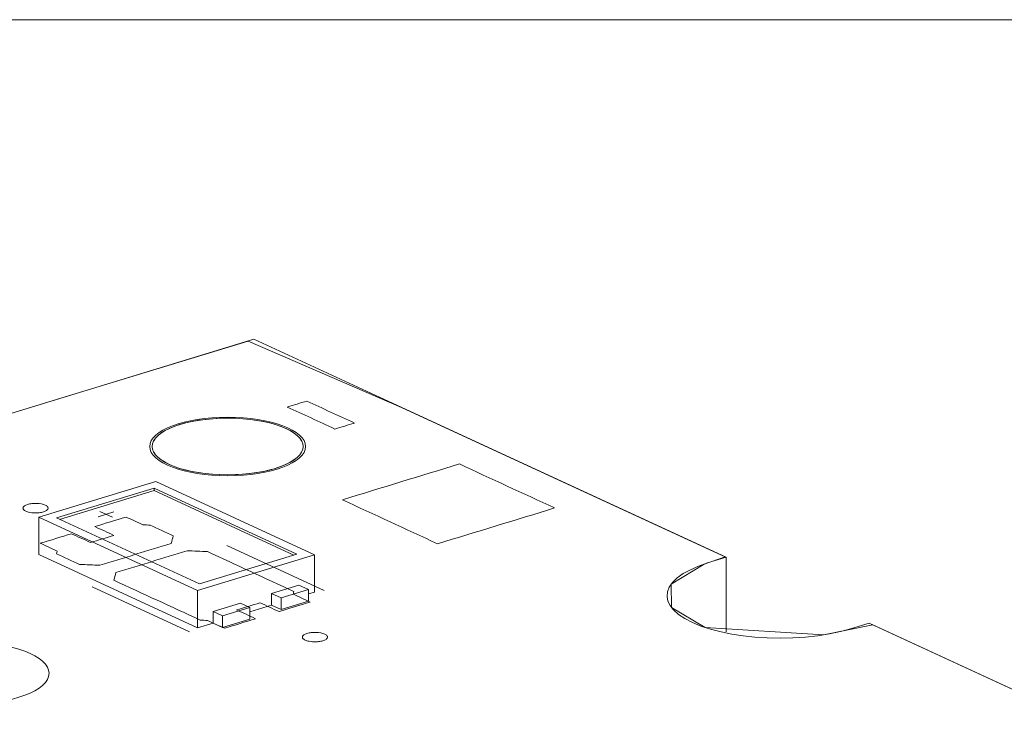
# Model space of a CAD drawing. Header units: inches. Extents: x 511 to 849, y 252 to 484.
# Tile 3 of 235: x 534 to 553, y 344 to 358. Entities that reach past the tile are written whole.
import ezdxf

# ---------------------------------------------------------------- set-up
doc = ezdxf.new("R2010")
doc.units = ezdxf.units.IN
doc.header["$MEASUREMENT"] = 0
doc.layers.add('1', color=7, linetype='Continuous')

# ---------------------------------------------------------------- blocks, each defined once
blk = doc.blocks.new('block 15')
at = {"layer": '1', "color": 8, "lineweight": 18, "true_color": 0x808080}
blk.add_lwpolyline([(718.114, 358.155), (517.869, 358.155)], dxfattribs=at)
blk = doc.blocks.new('block 2210')
at = {"layer": '1', "color": 155, "lineweight": 18, "true_color": 0x4c7299}
blk.add_lwpolyline([(537.557, 346.31), (537.368, 346.397)], dxfattribs=at)
blk = doc.blocks.new('block 2212')
at = {"layer": '1', "color": 155, "lineweight": 18, "true_color": 0x4c7299}
blk.add_lwpolyline([(537.094, 346.944), (534.253, 348.254)], dxfattribs=at)
blk = doc.blocks.new('block 2213')
at = {"layer": '1', "color": 155, "lineweight": 18, "true_color": 0x4c7299}
blk.add_lwpolyline([(534.253, 348.254), (536.192, 348.847)], dxfattribs=at)
blk = doc.blocks.new('block 2214')
at = {"layer": '1', "color": 155, "lineweight": 18, "true_color": 0x4c7299}
blk.add_lwpolyline([(536.192, 348.847), (539.033, 347.537)], dxfattribs=at)
blk = doc.blocks.new('block 2215')
at = {"layer": '1', "color": 155, "lineweight": 18, "true_color": 0x4c7299}
blk.add_lwpolyline([(539.033, 347.537), (537.094, 346.944)], dxfattribs=at)
blk = doc.blocks.new('block 2216')
at = {"layer": '1', "color": 155, "lineweight": 18, "true_color": 0x4c7299}
blk.add_lwpolyline([(537.057, 346.812), (539.384, 347.523)], dxfattribs=at)
blk = doc.blocks.new('block 2217')
at = {"layer": '1', "color": 155, "lineweight": 18, "true_color": 0x4c7299}
blk.add_lwpolyline([(533.901, 348.268), (537.057, 346.812)], dxfattribs=at)
blk = doc.blocks.new('block 2218')
at = {"layer": '1', "color": 155, "lineweight": 18, "true_color": 0x4c7299}
blk.add_lwpolyline([(536.228, 348.979), (533.901, 348.268)], dxfattribs=at)
blk = doc.blocks.new('block 2219')
at = {"layer": '1', "color": 155, "lineweight": 18, "true_color": 0x4c7299}
blk.add_lwpolyline([(539.263, 346.831), (539.074, 346.918)], dxfattribs=at)
blk = doc.blocks.new('block 2220')
at = {"layer": '1', "color": 155, "lineweight": 18, "true_color": 0x4c7299}
blk.add_lwpolyline([(538.72, 346.665), (539.263, 346.831)], dxfattribs=at)
blk = doc.blocks.new('block 2221')
at = {"layer": '1', "color": 155, "lineweight": 18, "true_color": 0x4c7299}
blk.add_lwpolyline([(539.384, 347.523), (536.228, 348.979)], dxfattribs=at)
blk = doc.blocks.new('block 2222')
at = {"layer": '1', "color": 155, "lineweight": 18, "true_color": 0x4c7299}
blk.add_lwpolyline([(538.531, 346.753), (538.72, 346.665)], dxfattribs=at)
blk = doc.blocks.new('block 2224')
at = {"layer": '1', "color": 155, "lineweight": 18, "true_color": 0x4c7299}
blk.add_lwpolyline([(538.1, 346.476), (537.557, 346.31)], dxfattribs=at)
blk = doc.blocks.new('block 2226')
at = {"layer": '1', "color": 155, "lineweight": 18, "true_color": 0x4c7299}
blk.add_lwpolyline([(537.911, 346.563), (538.1, 346.476)], dxfattribs=at)
blk = doc.blocks.new('block 2857')
at = {"layer": '1', "color": 155, "lineweight": 18, "true_color": 0x4c7299}
blk.add_lwpolyline([(538.531, 346.521), (538.72, 346.434)], dxfattribs=at)
blk = doc.blocks.new('block 2858')
at = {"layer": '1', "color": 155, "lineweight": 18, "true_color": 0x4c7299}
blk.add_lwpolyline([(537.557, 346.078), (537.368, 346.165)], dxfattribs=at)
blk = doc.blocks.new('block 2859')
at = {"layer": '1', "color": 155, "lineweight": 18, "true_color": 0x4c7299}
blk.add_lwpolyline([(537.057, 346.071), (537.368, 346.165)], dxfattribs=at)
blk = doc.blocks.new('block 2860')
at = {"layer": '1', "color": 155, "lineweight": 18, "true_color": 0x4c7299}
blk.add_lwpolyline([(539.263, 346.745), (539.384, 346.782)], dxfattribs=at)
blk = doc.blocks.new('block 2861')
at = {"layer": '1', "color": 155, "lineweight": 18, "true_color": 0x4c7299}
blk.add_lwpolyline([(538.1, 346.389), (538.531, 346.521)], dxfattribs=at)
blk = doc.blocks.new('block 2862')
at = {"layer": '1', "color": 155, "lineweight": 18, "true_color": 0x4c7299}
blk.add_lwpolyline([(533.901, 347.527), (537.057, 346.071)], dxfattribs=at)
blk = doc.blocks.new('block 2896')
at = {"layer": '1', "color": 155, "lineweight": 18, "true_color": 0x4c7299}
blk.add_lwpolyline([(538.531, 346.753), (538.531, 346.521)], dxfattribs=at)
blk = doc.blocks.new('block 2897')
at = {"layer": '1', "color": 155, "lineweight": 18, "true_color": 0x4c7299}
blk.add_lwpolyline([(537.368, 346.397), (537.911, 346.563)], dxfattribs=at)
blk = doc.blocks.new('block 2898')
at = {"layer": '1', "color": 155, "lineweight": 18, "true_color": 0x4c7299}
blk.add_lwpolyline([(538.1, 346.476), (538.1, 346.244)], dxfattribs=at)
blk = doc.blocks.new('block 2899')
at = {"layer": '1', "color": 155, "lineweight": 18, "true_color": 0x4c7299}
blk.add_lwpolyline([(537.557, 346.31), (537.557, 346.078)], dxfattribs=at)
blk = doc.blocks.new('block 2900')
at = {"layer": '1', "color": 155, "lineweight": 18, "true_color": 0x4c7299}
blk.add_lwpolyline([(539.074, 346.918), (538.531, 346.753)], dxfattribs=at)
blk = doc.blocks.new('block 2901')
at = {"layer": '1', "color": 155, "lineweight": 18, "true_color": 0x4c7299}
blk.add_lwpolyline([(538.72, 346.665), (538.72, 346.434)], dxfattribs=at)
blk = doc.blocks.new('block 2902')
at = {"layer": '1', "color": 155, "lineweight": 18, "true_color": 0x4c7299}
blk.add_lwpolyline([(539.263, 346.831), (539.263, 346.599)], dxfattribs=at)
blk = doc.blocks.new('block 2903')
at = {"layer": '1', "color": 155, "lineweight": 18, "true_color": 0x4c7299}
blk.add_lwpolyline([(538.1, 346.244), (537.557, 346.078)], dxfattribs=at)
blk = doc.blocks.new('block 2904')
at = {"layer": '1', "color": 155, "lineweight": 18, "true_color": 0x4c7299}
blk.add_lwpolyline([(538.72, 346.434), (539.263, 346.599)], dxfattribs=at)
blk = doc.blocks.new('block 2938')
at = {"layer": '1', "color": 155, "lineweight": 18, "true_color": 0x4c7299}
blk.add_lwpolyline([(537.057, 346.812), (537.057, 346.071)], dxfattribs=at)
blk = doc.blocks.new('block 2939')
at = {"layer": '1', "color": 155, "lineweight": 18, "true_color": 0x4c7299}
blk.add_lwpolyline([(539.384, 347.523), (539.384, 346.782)], dxfattribs=at)
blk = doc.blocks.new('block 2940')
at = {"layer": '1', "color": 155, "lineweight": 18, "true_color": 0x4c7299}
blk.add_lwpolyline([(533.901, 348.268), (533.901, 347.527)], dxfattribs=at)
blk = doc.blocks.new('block 2941')
at = {"layer": '1', "color": 155, "lineweight": 18, "true_color": 0x4c7299}
blk.add_lwpolyline([(536.192, 348.801), (536.192, 348.847)], dxfattribs=at)
blk = doc.blocks.new('block 2942')
at = {"layer": '1', "color": 155, "lineweight": 18, "true_color": 0x4c7299}
blk.add_lwpolyline([(536.192, 348.801), (538.972, 347.518)], dxfattribs=at)
blk = doc.blocks.new('block 2943')
at = {"layer": '1', "color": 155, "lineweight": 18, "true_color": 0x4c7299}
blk.add_lwpolyline([(534.314, 348.227), (536.192, 348.801)], dxfattribs=at)
blk = doc.blocks.new('block 2944')
at = {"layer": '1', "color": 155, "lineweight": 18, "true_color": 0x4c7299}
blk.add_lwpolyline([(537.368, 346.397), (537.368, 346.165)], dxfattribs=at)
blk = doc.blocks.new('block 3360')
at = {"layer": '1', "color": 155, "lineweight": 18, "true_color": 0x4c7299}
blk.add_lwpolyline([(547.57, 345.99), (547.57, 347.473)], dxfattribs=at)
blk = doc.blocks.new('block 3543')
at = {"layer": '1', "color": 18, "lineweight": 13, "true_color": 0x4c0000}
blk.add_lwpolyline([(524.219, 347.54), (538.179, 351.805)], dxfattribs=at)
blk = doc.blocks.new('block 3547')
at = {"layer": '1', "color": 18, "lineweight": 13, "true_color": 0x4c0000}
blk.add_lwpolyline([(524.219, 347.54), (538.179, 351.805)], dxfattribs=at)
blk = doc.blocks.new('block 3577')
at = {"layer": '1', "color": 18, "lineweight": 13, "true_color": 0x4c0000}
blk.add_lwpolyline([(533.61, 343.208), (524.219, 347.54)], dxfattribs=at)
blk = doc.blocks.new('block 3588')
at = {"layer": '1', "color": 18, "lineweight": 13, "true_color": 0x4c0000}
blk.add_lwpolyline([(536.896, 345.995), (534.964, 346.886)], dxfattribs=at)
blk = doc.blocks.new('block 3592')
at = {"layer": '1', "color": 18, "lineweight": 13, "true_color": 0x4c0000}
blk.add_lwpolyline([(533.61, 343.208), (524.219, 347.54)], dxfattribs=at)
blk = doc.blocks.new('block 3596')
at = {"layer": '1', "color": 18, "lineweight": 13, "true_color": 0x4c0000}
blk.add_lwpolyline([(536.896, 345.995), (534.964, 346.886)], dxfattribs=at)
blk = doc.blocks.new('block 3653')
at = {"layer": '1', "color": 18, "lineweight": 13, "true_color": 0x4c0000}
blk.add_lwpolyline([(538.179, 351.805), (547.57, 347.473)], dxfattribs=at)
blk = doc.blocks.new('block 3654')
at = {"layer": '1', "color": 18, "lineweight": 13, "true_color": 0x4c0000}
blk.add_lwpolyline([(550.41, 346.163), (621.815, 313.225)], dxfattribs=at)
blk = doc.blocks.new('block 3676')
at = {"layer": '1', "color": 18, "lineweight": 13, "true_color": 0x4c0000}
blk.add_lwpolyline([(539.574, 346.814), (537.643, 347.705)], dxfattribs=at)
blk = doc.blocks.new('block 3677')
at = {"layer": '1', "color": 18, "lineweight": 13, "true_color": 0x4c0000}
blk.add_lwpolyline([(535.114, 348.384), (535.367, 348.268)], dxfattribs=at)
blk = doc.blocks.new('block 3678')
at = {"layer": '1', "color": 18, "lineweight": 13, "true_color": 0x4c0000}
blk.add_lwpolyline([(535.085, 348.279), (535.396, 348.374)], dxfattribs=at)
blk = doc.blocks.new('block 3681')
at = {"layer": '1', "color": 18, "lineweight": 13, "true_color": 0x4c0000}
blk.add_lwpolyline([(538.179, 351.805), (547.57, 347.473)], dxfattribs=at)
blk = doc.blocks.new('block 3686')
at = {"layer": '1', "color": 18, "lineweight": 13, "true_color": 0x4c0000}
blk.add_lwpolyline([(535.114, 348.384), (535.367, 348.268)], dxfattribs=at)
blk = doc.blocks.new('block 3690')
at = {"layer": '1', "color": 18, "lineweight": 13, "true_color": 0x4c0000}
blk.add_lwpolyline([(535.085, 348.279), (535.396, 348.374)], dxfattribs=at)
blk = doc.blocks.new('block 3693')
at = {"layer": '1', "color": 18, "lineweight": 13, "true_color": 0x4c0000}
blk.add_lwpolyline([(539.574, 346.814), (537.643, 347.705)], dxfattribs=at)
blk = doc.blocks.new('block 3696')
at = {"layer": '1', "color": 18, "lineweight": 13, "true_color": 0x4c0000}
blk.add_lwpolyline([(550.41, 346.163), (621.815, 313.225)], dxfattribs=at)
blk = doc.blocks.new('block 4211')
at = {"layer": '1', "color": 18, "lineweight": 13, "true_color": 0x4c0000}
blk.add_open_spline([(530.806, 345.168), (530.806, 344.826), (531.544, 344.549), (532.456, 344.549), (533.367, 344.549), (534.106, 344.826), (534.106, 345.168), (534.106, 345.51), (533.367, 345.787), (532.456, 345.787), (531.544, 345.787), (530.806, 345.51), (530.806, 345.168), (530.806, 345.168), (530.806, 345.168), (530.806, 345.168)], degree=3, knots=[0, 0, 0, 0, 1, 1, 1, 2, 2, 2, 3, 3, 3, 4, 4, 4, 5, 5, 5, 5], dxfattribs=at)
blk = doc.blocks.new('block 4214')
at = {"layer": '1', "color": 18, "lineweight": 13, "true_color": 0x4c0000}
blk.add_open_spline([(530.806, 345.168), (530.806, 344.826), (531.544, 344.549), (532.456, 344.549), (533.367, 344.549), (534.106, 344.826), (534.106, 345.168), (534.106, 345.51), (533.367, 345.787), (532.456, 345.787), (531.544, 345.787), (530.806, 345.51), (530.806, 345.168), (530.806, 345.168), (530.806, 345.168), (530.806, 345.168)], degree=3, knots=[0, 0, 0, 0, 1, 1, 1, 2, 2, 2, 3, 3, 3, 4, 4, 4, 5, 5, 5, 5], dxfattribs=at)
blk = doc.blocks.new('block 4218')
at = {"layer": '1', "color": 18, "lineweight": 13, "true_color": 0x4c0000}
blk.add_open_spline([(536.156, 349.675), (536.156, 349.364), (536.828, 349.112), (537.656, 349.112), (538.485, 349.112), (539.156, 349.364), (539.156, 349.675), (539.156, 349.986), (538.485, 350.238), (537.656, 350.238), (536.828, 350.238), (536.156, 349.986), (536.156, 349.675), (536.156, 349.675), (536.156, 349.675), (536.156, 349.675)], degree=3, knots=[0, 0, 0, 0, 1, 1, 1, 2, 2, 2, 3, 3, 3, 4, 4, 4, 5, 5, 5, 5], dxfattribs=at)
blk = doc.blocks.new('block 4219')
at = {"layer": '1', "color": 18, "lineweight": 13, "true_color": 0x4c0000}
blk.add_open_spline([(536.106, 349.675), (536.106, 349.353), (536.8, 349.093), (537.656, 349.093), (538.512, 349.093), (539.206, 349.353), (539.206, 349.675), (539.206, 349.996), (538.512, 350.257), (537.656, 350.257), (536.8, 350.257), (536.106, 349.996), (536.106, 349.675), (536.106, 349.675), (536.106, 349.675), (536.106, 349.675)], degree=3, knots=[0, 0, 0, 0, 1, 1, 1, 2, 2, 2, 3, 3, 3, 4, 4, 4, 5, 5, 5, 5], dxfattribs=at)
blk = doc.blocks.new('block 4220')
at = {"layer": '1', "color": 18, "lineweight": 13, "true_color": 0x4c0000}
blk.add_open_spline([(536.106, 349.675), (536.106, 349.353), (536.8, 349.093), (537.656, 349.093), (538.512, 349.093), (539.206, 349.353), (539.206, 349.675), (539.206, 349.996), (538.512, 350.257), (537.656, 350.257), (536.8, 350.257), (536.106, 349.996), (536.106, 349.675), (536.106, 349.675), (536.106, 349.675), (536.106, 349.675)], degree=3, knots=[0, 0, 0, 0, 1, 1, 1, 2, 2, 2, 3, 3, 3, 4, 4, 4, 5, 5, 5, 5], dxfattribs=at)
blk = doc.blocks.new('block 4221')
at = {"layer": '1', "color": 18, "lineweight": 13, "true_color": 0x4c0000}
blk.add_open_spline([(536.156, 349.675), (536.156, 349.364), (536.828, 349.112), (537.656, 349.112), (538.485, 349.112), (539.156, 349.364), (539.156, 349.675), (539.156, 349.986), (538.485, 350.238), (537.656, 350.238), (536.828, 350.238), (536.156, 349.986), (536.156, 349.675), (536.156, 349.675), (536.156, 349.675), (536.156, 349.675)], degree=3, knots=[0, 0, 0, 0, 1, 1, 1, 2, 2, 2, 3, 3, 3, 4, 4, 4, 5, 5, 5, 5], dxfattribs=at)
blk = doc.blocks.new('block 5615')
at = {"layer": '1', "color": 155, "lineweight": 18, "true_color": 0x4c7299}
blk.add_lwpolyline([(533.61, 341.725), (524.219, 346.057)], dxfattribs=at)
blk = doc.blocks.new('block 5621')
at = {"layer": '1', "color": 155, "lineweight": 18, "true_color": 0x4c7299}
blk.add_lwpolyline([(533.61, 343.208), (524.219, 347.54)], dxfattribs=at)
blk = doc.blocks.new('block 5622')
at = {"layer": '1', "color": 155, "lineweight": 18, "true_color": 0x4c7299}
blk.add_lwpolyline([(524.219, 347.54), (538.179, 351.805)], dxfattribs=at)
blk = doc.blocks.new('block 5623')
at = {"layer": '1', "color": 155, "lineweight": 18, "true_color": 0x4c7299}
blk.add_lwpolyline([(538.179, 351.805), (547.57, 347.473)], dxfattribs=at)
blk = doc.blocks.new('block 5624')
at = {"layer": '1', "color": 155, "lineweight": 18, "true_color": 0x4c7299}
blk.add_lwpolyline([(547.57, 347.473), (547.199, 347.36), (547.021, 347.298), (546.859, 347.227), (546.716, 347.149), (546.597, 347.064), (546.503, 346.975), (546.438, 346.882), (546.4, 346.788), (546.392, 346.695), (546.41, 346.604), (546.453, 346.515), (546.523, 346.426), (546.621, 346.339), (546.746, 346.256), (546.896, 346.178), (547.068, 346.107), (547.26, 346.045), (547.466, 345.991), (547.683, 345.947), (547.906, 345.913), (548.141, 345.888), (548.386, 345.872), (548.639, 345.867), (548.894, 345.872), (549.146, 345.888), (549.391, 345.915), (549.624, 345.952), (549.841, 345.997), (550.039, 346.05), (550.41, 346.163)], dxfattribs=at)
blk = doc.blocks.new('block 5640')
at = {"layer": '1', "color": 155, "lineweight": 18, "true_color": 0x4c7299}
blk.add_lwpolyline([(550.41, 346.163), (556.037, 343.568)], dxfattribs=at)
blk = doc.blocks.new('block 5657')
at = {"layer": '1', "color": 18, "lineweight": 13, "true_color": 0x4c0000}
blk.add_open_spline([(536.574, 347.901), (536.56, 347.85), (536.547, 347.799), (536.533, 347.748), (536.062, 347.604), (535.59, 347.46), (535.118, 347.316), (534.983, 347.321), (534.848, 347.326), (534.712, 347.332), (534.56, 347.402), (534.408, 347.472), (534.256, 347.542), (534.259, 347.561), (534.262, 347.579), (534.266, 347.597), (534.154, 347.649), (534.043, 347.7), (533.931, 347.752), (534.138, 347.815), (534.345, 347.878), (534.552, 347.941), (534.678, 347.883), (534.804, 347.825), (534.93, 347.766), (535.085, 347.814), (535.241, 347.861), (535.396, 347.909), (535.269, 347.967), (535.143, 348.025), (535.017, 348.083), (535.224, 348.147), (535.431, 348.21), (535.637, 348.273), (535.749, 348.221), (535.861, 348.17), (535.972, 348.119), (536.021, 348.116), (536.069, 348.114), (536.117, 348.111), (536.269, 348.041), (536.422, 347.971), (536.574, 347.901)], degree=3, knots=[0, 0, 0, 0, 1, 1, 1, 2, 2, 2, 3, 3, 3, 4, 4, 4, 5, 5, 5, 6, 6, 6, 7, 7, 7, 8, 8, 8, 9, 9, 9, 10, 10, 10, 11, 11, 11, 12, 12, 12, 13, 13, 13, 14, 14, 14, 14], dxfattribs=at)
blk = doc.blocks.new('block 5659')
at = {"layer": '1', "color": 18, "lineweight": 13, "true_color": 0x4c0000}
blk.add_lwpolyline([(526.894, 348.358), (534.34, 350.632), (538.062, 351.77), (541.113, 350.452), (547.173, 347.657), (547.551, 347.482), (547.129, 347.337), (546.473, 346.938), (546.48, 346.477), (547.152, 346.078), (549.506, 345.932), (550.486, 346.128), (551.244, 345.779), (575.48, 334.598)], dxfattribs=at)
blk = doc.blocks.new('block 5750')
at = {"layer": '1', "color": 18, "lineweight": 13, "true_color": 0x4c0000}
blk.add_lwpolyline([(533.68, 348.522), (533.699, 348.527), (533.719, 348.532), (533.742, 348.536), (533.765, 348.539), (533.789, 348.541), (533.814, 348.543), (533.864, 348.542), (533.888, 348.541), (533.912, 348.539), (533.955, 348.532), (533.976, 348.527), (533.996, 348.522), (534.015, 348.515), (534.031, 348.508), (534.046, 348.501), (534.059, 348.493), (534.069, 348.484), (534.077, 348.476), (534.083, 348.467), (534.086, 348.458), (534.088, 348.449), (534.086, 348.44), (534.083, 348.431), (534.077, 348.422), (534.068, 348.413), (534.057, 348.404), (534.044, 348.396), (534.029, 348.389), (534.013, 348.382), (533.995, 348.376), (533.976, 348.371), (533.955, 348.366), (533.933, 348.362), (533.91, 348.359), (533.885, 348.357), (533.861, 348.356), (533.811, 348.356), (533.787, 348.357), (533.763, 348.359), (533.719, 348.366), (533.699, 348.371), (533.679, 348.376), (533.66, 348.383), (533.643, 348.39), (533.629, 348.397), (533.616, 348.405), (533.606, 348.414), (533.597, 348.422), (533.592, 348.431), (533.588, 348.44), (533.587, 348.449), (533.588, 348.458), (533.592, 348.467), (533.598, 348.477), (533.607, 348.485), (533.618, 348.494), (533.631, 348.502), (533.645, 348.509), (533.662, 348.516), (533.68, 348.522)], dxfattribs=at)
blk = doc.blocks.new('block 5751')
at = {"layer": '1', "color": 18, "lineweight": 13, "true_color": 0x4c0000}
blk.add_lwpolyline([(539.234, 345.959), (539.253, 345.965), (539.274, 345.969), (539.296, 345.973), (539.32, 345.977), (539.344, 345.979), (539.369, 345.98), (539.419, 345.98), (539.443, 345.979), (539.466, 345.976), (539.51, 345.969), (539.531, 345.965), (539.551, 345.959), (539.569, 345.953), (539.586, 345.946), (539.601, 345.938), (539.614, 345.93), (539.624, 345.922), (539.632, 345.913), (539.638, 345.904), (539.641, 345.896), (539.642, 345.887), (539.641, 345.878), (539.637, 345.868), (539.631, 345.859), (539.623, 345.85), (539.612, 345.842), (539.599, 345.834), (539.584, 345.826), (539.568, 345.82), (539.55, 345.814), (539.531, 345.809), (539.51, 345.804), (539.488, 345.8), (539.464, 345.797), (539.44, 345.795), (539.415, 345.793), (539.365, 345.793), (539.341, 345.795), (539.318, 345.797), (539.274, 345.804), (539.253, 345.809), (539.233, 345.814), (539.215, 345.82), (539.198, 345.827), (539.183, 345.835), (539.171, 345.843), (539.16, 345.852), (539.152, 345.86), (539.147, 345.869), (539.143, 345.878), (539.142, 345.887), (539.143, 345.896), (539.147, 345.905), (539.153, 345.914), (539.162, 345.923), (539.172, 345.932), (539.185, 345.939), (539.2, 345.947), (539.217, 345.954), (539.234, 345.959)], dxfattribs=at)
blk = doc.blocks.new('block 5752')
at = {"layer": '1', "color": 18, "lineweight": 13, "true_color": 0x4c0000}
blk.add_open_spline([(538.678, 346.395), (538.885, 346.458), (539.092, 346.521), (539.298, 346.584), (539.187, 346.636), (539.075, 346.687), (538.964, 346.738), (538.967, 346.757), (538.97, 346.775), (538.974, 346.793), (538.401, 347.058), (537.828, 347.322), (537.255, 347.586), (537.12, 347.592), (536.984, 347.597), (536.849, 347.602), (536.377, 347.458), (535.906, 347.314), (535.434, 347.17), (535.42, 347.119), (535.407, 347.068), (535.393, 347.018), (535.966, 346.753), (536.539, 346.489), (537.112, 346.225), (537.161, 346.222), (537.209, 346.22), (537.257, 346.217), (537.369, 346.166), (537.481, 346.114), (537.592, 346.063), (537.799, 346.126), (538.006, 346.189), (538.213, 346.252), (538.086, 346.311), (537.96, 346.369), (537.834, 346.427), (537.989, 346.474), (538.144, 346.522), (538.299, 346.569), (538.425, 346.511), (538.552, 346.453), (538.678, 346.395)], degree=3, knots=[0, 0, 0, 0, 1, 1, 1, 2, 2, 2, 3, 3, 3, 4, 4, 4, 5, 5, 5, 6, 6, 6, 7, 7, 7, 8, 8, 8, 9, 9, 9, 10, 10, 10, 11, 11, 11, 12, 12, 12, 13, 13, 13, 14, 14, 14, 14], dxfattribs=at)
blk = doc.blocks.new('block 5753')
at = {"layer": '1', "color": 18, "lineweight": 13, "true_color": 0x4c0000}
blk.add_open_spline([(538.678, 346.395), (538.885, 346.458), (539.092, 346.521), (539.298, 346.584), (539.187, 346.636), (539.075, 346.687), (538.964, 346.738), (538.967, 346.757), (538.97, 346.775), (538.974, 346.793), (538.401, 347.058), (537.828, 347.322), (537.255, 347.586), (537.12, 347.592), (536.984, 347.597), (536.849, 347.602), (536.377, 347.458), (535.906, 347.314), (535.434, 347.17), (535.42, 347.119), (535.407, 347.068), (535.393, 347.018), (535.966, 346.753), (536.539, 346.489), (537.112, 346.225), (537.161, 346.222), (537.209, 346.22), (537.257, 346.217), (537.369, 346.166), (537.481, 346.114), (537.592, 346.063), (537.799, 346.126), (538.006, 346.189), (538.213, 346.252), (538.086, 346.311), (537.96, 346.369), (537.834, 346.427), (537.989, 346.474), (538.144, 346.522), (538.299, 346.569), (538.425, 346.511), (538.552, 346.453), (538.678, 346.395)], degree=3, knots=[0, 0, 0, 0, 1, 1, 1, 2, 2, 2, 3, 3, 3, 4, 4, 4, 5, 5, 5, 6, 6, 6, 7, 7, 7, 8, 8, 8, 9, 9, 9, 10, 10, 10, 11, 11, 11, 12, 12, 12, 13, 13, 13, 14, 14, 14, 14], dxfattribs=at)
blk = doc.blocks.new('block 5754')
at = {"layer": '1', "color": 18, "lineweight": 13, "true_color": 0x4c0000}
blk.add_open_spline([(536.574, 347.901), (536.56, 347.85), (536.547, 347.799), (536.533, 347.748), (536.062, 347.604), (535.59, 347.46), (535.118, 347.316), (534.983, 347.321), (534.848, 347.326), (534.712, 347.332), (534.56, 347.402), (534.408, 347.472), (534.256, 347.542), (534.259, 347.561), (534.262, 347.579), (534.266, 347.597), (534.154, 347.649), (534.043, 347.7), (533.931, 347.752), (534.138, 347.815), (534.345, 347.878), (534.552, 347.941), (534.678, 347.883), (534.804, 347.825), (534.93, 347.766), (535.085, 347.814), (535.241, 347.861), (535.396, 347.909), (535.269, 347.967), (535.143, 348.025), (535.017, 348.083), (535.224, 348.147), (535.431, 348.21), (535.637, 348.273), (535.749, 348.221), (535.861, 348.17), (535.972, 348.119), (536.021, 348.116), (536.069, 348.114), (536.117, 348.111), (536.269, 348.041), (536.422, 347.971), (536.574, 347.901)], degree=3, knots=[0, 0, 0, 0, 1, 1, 1, 2, 2, 2, 3, 3, 3, 4, 4, 4, 5, 5, 5, 6, 6, 6, 7, 7, 7, 8, 8, 8, 9, 9, 9, 10, 10, 10, 11, 11, 11, 12, 12, 12, 13, 13, 13, 14, 14, 14, 14], dxfattribs=at)
blk = doc.blocks.new('block 5755')
at = {"layer": '1', "color": 18, "lineweight": 13, "true_color": 0x4c0000}
blk.add_open_spline([(536.574, 347.901), (536.56, 347.85), (536.547, 347.799), (536.533, 347.748), (536.062, 347.604), (535.59, 347.46), (535.118, 347.316), (534.983, 347.321), (534.848, 347.326), (534.712, 347.332), (534.56, 347.402), (534.408, 347.472), (534.256, 347.542), (534.259, 347.561), (534.262, 347.579), (534.266, 347.597), (534.154, 347.649), (534.043, 347.7), (533.931, 347.752), (534.138, 347.815), (534.345, 347.878), (534.552, 347.941), (534.678, 347.883), (534.804, 347.825), (534.93, 347.766), (535.085, 347.814), (535.241, 347.861), (535.396, 347.909), (535.269, 347.967), (535.143, 348.025), (535.017, 348.083), (535.224, 348.147), (535.431, 348.21), (535.637, 348.273), (535.749, 348.221), (535.861, 348.17), (535.972, 348.119), (536.021, 348.116), (536.069, 348.114), (536.117, 348.111), (536.269, 348.041), (536.422, 347.971), (536.574, 347.901)], degree=3, knots=[0, 0, 0, 0, 1, 1, 1, 2, 2, 2, 3, 3, 3, 4, 4, 4, 5, 5, 5, 6, 6, 6, 7, 7, 7, 8, 8, 8, 9, 9, 9, 10, 10, 10, 11, 11, 11, 12, 12, 12, 13, 13, 13, 14, 14, 14, 14], dxfattribs=at)
blk = doc.blocks.new('block 5773')
at = {"layer": '1', "color": 18, "lineweight": 13, "true_color": 0x4c0000}
blk.add_open_spline([(536.574, 347.901), (536.56, 347.85), (536.547, 347.799), (536.533, 347.748), (536.062, 347.604), (535.59, 347.46), (535.118, 347.316), (534.983, 347.321), (534.848, 347.326), (534.712, 347.332), (534.56, 347.402), (534.408, 347.472), (534.256, 347.542), (534.259, 347.561), (534.262, 347.579), (534.266, 347.597), (534.154, 347.649), (534.043, 347.7), (533.931, 347.752), (534.138, 347.815), (534.345, 347.878), (534.552, 347.941), (534.678, 347.883), (534.804, 347.825), (534.93, 347.766), (535.085, 347.814), (535.241, 347.861), (535.396, 347.909), (535.269, 347.967), (535.143, 348.025), (535.017, 348.083), (535.224, 348.147), (535.431, 348.21), (535.637, 348.273), (535.749, 348.221), (535.861, 348.17), (535.972, 348.119), (536.021, 348.116), (536.069, 348.114), (536.117, 348.111), (536.269, 348.041), (536.422, 347.971), (536.574, 347.901)], degree=3, knots=[0, 0, 0, 0, 1, 1, 1, 2, 2, 2, 3, 3, 3, 4, 4, 4, 5, 5, 5, 6, 6, 6, 7, 7, 7, 8, 8, 8, 9, 9, 9, 10, 10, 10, 11, 11, 11, 12, 12, 12, 13, 13, 13, 14, 14, 14, 14], dxfattribs=at)
blk = doc.blocks.new('block 5780')
at = {"layer": '1', "color": 18, "lineweight": 13, "true_color": 0x4c0000}
blk.add_lwpolyline([(539.234, 345.959), (539.253, 345.965), (539.274, 345.969), (539.296, 345.973), (539.32, 345.977), (539.344, 345.979), (539.369, 345.98), (539.419, 345.98), (539.443, 345.979), (539.466, 345.976), (539.51, 345.969), (539.531, 345.965), (539.551, 345.959), (539.569, 345.953), (539.586, 345.946), (539.601, 345.938), (539.614, 345.93), (539.624, 345.922), (539.632, 345.913), (539.638, 345.904), (539.641, 345.896), (539.642, 345.887), (539.641, 345.878), (539.637, 345.868), (539.631, 345.859), (539.623, 345.85), (539.612, 345.842), (539.599, 345.834), (539.584, 345.826), (539.568, 345.82), (539.55, 345.814), (539.531, 345.809), (539.51, 345.804), (539.488, 345.8), (539.464, 345.797), (539.44, 345.795), (539.415, 345.793), (539.365, 345.793), (539.341, 345.795), (539.318, 345.797), (539.274, 345.804), (539.253, 345.809), (539.233, 345.814), (539.215, 345.82), (539.198, 345.827), (539.183, 345.835), (539.171, 345.843), (539.16, 345.852), (539.152, 345.86), (539.147, 345.869), (539.143, 345.878), (539.142, 345.887), (539.143, 345.896), (539.147, 345.905), (539.153, 345.914), (539.162, 345.923), (539.172, 345.932), (539.185, 345.939), (539.2, 345.947), (539.217, 345.954), (539.234, 345.959)], dxfattribs=at)
blk = doc.blocks.new('block 5781')
at = {"layer": '1', "color": 18, "lineweight": 13, "true_color": 0x4c0000}
blk.add_lwpolyline([(533.68, 348.522), (533.699, 348.527), (533.719, 348.532), (533.742, 348.536), (533.765, 348.539), (533.789, 348.541), (533.814, 348.543), (533.864, 348.542), (533.888, 348.541), (533.912, 348.539), (533.955, 348.532), (533.976, 348.527), (533.996, 348.522), (534.015, 348.515), (534.031, 348.508), (534.046, 348.501), (534.059, 348.493), (534.069, 348.484), (534.077, 348.476), (534.083, 348.467), (534.086, 348.458), (534.088, 348.449), (534.086, 348.44), (534.083, 348.431), (534.077, 348.422), (534.068, 348.413), (534.057, 348.404), (534.044, 348.396), (534.029, 348.389), (534.013, 348.382), (533.995, 348.376), (533.976, 348.371), (533.955, 348.366), (533.933, 348.362), (533.91, 348.359), (533.885, 348.357), (533.861, 348.356), (533.811, 348.356), (533.787, 348.357), (533.763, 348.359), (533.719, 348.366), (533.699, 348.371), (533.679, 348.376), (533.66, 348.383), (533.643, 348.39), (533.629, 348.397), (533.616, 348.405), (533.606, 348.414), (533.597, 348.422), (533.592, 348.431), (533.588, 348.44), (533.587, 348.449), (533.588, 348.458), (533.592, 348.467), (533.598, 348.477), (533.607, 348.485), (533.618, 348.494), (533.631, 348.502), (533.645, 348.509), (533.662, 348.516), (533.68, 348.522)], dxfattribs=at)
blk = doc.blocks.new('block 5802')
at = {"layer": '1', "color": 18, "lineweight": 13, "true_color": 0x4c0000}
blk.add_open_spline([(538.678, 346.395), (538.885, 346.458), (539.092, 346.521), (539.298, 346.584), (539.187, 346.636), (539.075, 346.687), (538.964, 346.738), (538.967, 346.757), (538.97, 346.775), (538.974, 346.793), (538.401, 347.058), (537.828, 347.322), (537.255, 347.586), (537.12, 347.592), (536.984, 347.597), (536.849, 347.602), (536.377, 347.458), (535.906, 347.314), (535.434, 347.17), (535.42, 347.119), (535.407, 347.068), (535.393, 347.018), (535.966, 346.753), (536.539, 346.489), (537.112, 346.225), (537.161, 346.222), (537.209, 346.22), (537.257, 346.217), (537.369, 346.166), (537.481, 346.114), (537.592, 346.063), (537.799, 346.126), (538.006, 346.189), (538.213, 346.252), (538.086, 346.311), (537.96, 346.369), (537.834, 346.427), (537.989, 346.474), (538.144, 346.522), (538.299, 346.569), (538.425, 346.511), (538.552, 346.453), (538.678, 346.395)], degree=3, knots=[0, 0, 0, 0, 1, 1, 1, 2, 2, 2, 3, 3, 3, 4, 4, 4, 5, 5, 5, 6, 6, 6, 7, 7, 7, 8, 8, 8, 9, 9, 9, 10, 10, 10, 11, 11, 11, 12, 12, 12, 13, 13, 13, 14, 14, 14, 14], dxfattribs=at)
blk = doc.blocks.new('block 5830')
at = {"layer": '1', "color": 18, "lineweight": 13, "true_color": 0x4c0000}
blk.add_open_spline([(538.678, 346.395), (538.885, 346.458), (539.092, 346.521), (539.298, 346.584), (539.187, 346.636), (539.075, 346.687), (538.964, 346.738), (538.967, 346.757), (538.97, 346.775), (538.974, 346.793), (538.401, 347.058), (537.828, 347.322), (537.255, 347.586), (537.12, 347.592), (536.984, 347.597), (536.849, 347.602), (536.377, 347.458), (535.906, 347.314), (535.434, 347.17), (535.42, 347.119), (535.407, 347.068), (535.393, 347.018), (535.966, 346.753), (536.539, 346.489), (537.112, 346.225), (537.161, 346.222), (537.209, 346.22), (537.257, 346.217), (537.369, 346.166), (537.481, 346.114), (537.592, 346.063), (537.799, 346.126), (538.006, 346.189), (538.213, 346.252), (538.086, 346.311), (537.96, 346.369), (537.834, 346.427), (537.989, 346.474), (538.144, 346.522), (538.299, 346.569), (538.425, 346.511), (538.552, 346.453), (538.678, 346.395)], degree=3, knots=[0, 0, 0, 0, 1, 1, 1, 2, 2, 2, 3, 3, 3, 4, 4, 4, 5, 5, 5, 6, 6, 6, 7, 7, 7, 8, 8, 8, 9, 9, 9, 10, 10, 10, 11, 11, 11, 12, 12, 12, 13, 13, 13, 14, 14, 14, 14], dxfattribs=at)
blk = doc.blocks.new('block 5837')
at = {"layer": '1', "color": 18, "lineweight": 13, "true_color": 0x4c0000}
blk.add_lwpolyline([(526.894, 348.358), (534.34, 350.632), (538.062, 351.77), (541.113, 350.452), (547.173, 347.657), (547.551, 347.482), (547.129, 347.337), (546.473, 346.938), (546.48, 346.477), (547.152, 346.078), (549.506, 345.932), (550.486, 346.128), (551.244, 345.779), (575.48, 334.598)], dxfattribs=at)
blk = doc.blocks.new('block 5968')
at = {"layer": '1', "color": 18, "lineweight": 13, "true_color": 0x4c0000}
blk.add_open_spline([(539.23, 350.578), (539.101, 350.538), (538.972, 350.499), (538.842, 350.459), (539.158, 350.314), (539.474, 350.168), (539.789, 350.022), (539.918, 350.062), (540.048, 350.101), (540.177, 350.141), (539.861, 350.286), (539.546, 350.432), (539.23, 350.578)], degree=3, knots=[0, 0, 0, 0, 1, 1, 1, 2, 2, 2, 3, 3, 3, 4, 4, 4, 4], dxfattribs=at)
blk = doc.blocks.new('block 5971')
at = {"layer": '1', "color": 18, "lineweight": 13, "true_color": 0x4c0000}
blk.add_lwpolyline([(547.57, 347.473), (547.199, 347.36), (547.021, 347.298), (546.859, 347.227), (546.716, 347.149), (546.597, 347.064), (546.503, 346.975), (546.438, 346.882), (546.4, 346.788), (546.392, 346.695), (546.41, 346.604), (546.453, 346.515), (546.523, 346.426), (546.621, 346.339), (546.746, 346.256), (546.896, 346.178), (547.068, 346.107), (547.26, 346.045), (547.466, 345.991), (547.683, 345.947), (547.906, 345.913), (548.141, 345.888), (548.386, 345.872), (548.639, 345.867), (548.894, 345.872), (549.146, 345.888), (549.391, 345.915), (549.624, 345.952), (549.841, 345.997), (550.039, 346.05), (550.41, 346.163)], dxfattribs=at)
blk = doc.blocks.new('block 5973')
at = {"layer": '1', "color": 18, "lineweight": 13, "true_color": 0x4c0000}
blk.add_lwpolyline([(536.709, 350.112), (536.824, 350.143), (536.949, 350.171), (537.082, 350.195), (537.223, 350.214), (537.369, 350.227), (537.518, 350.235), (537.816, 350.235), (537.961, 350.226), (538.101, 350.213), (538.364, 350.171), (538.489, 350.143), (538.608, 350.11), (538.719, 350.072), (538.82, 350.03), (538.909, 349.985), (538.985, 349.936), (539.047, 349.886), (539.095, 349.834), (539.129, 349.782), (539.149, 349.729), (539.156, 349.675), (539.149, 349.62), (539.127, 349.565), (539.091, 349.51), (539.039, 349.457), (538.974, 349.406), (538.896, 349.358), (538.807, 349.314), (538.709, 349.274), (538.603, 349.238), (538.489, 349.206), (538.364, 349.178), (538.231, 349.155), (538.09, 349.136), (537.944, 349.122), (537.795, 349.114), (537.496, 349.115), (537.351, 349.123), (537.211, 349.137), (536.949, 349.178), (536.824, 349.206), (536.705, 349.24), (536.594, 349.277), (536.493, 349.319), (536.404, 349.365), (536.328, 349.413), (536.266, 349.464), (536.217, 349.516), (536.184, 349.568), (536.163, 349.621), (536.156, 349.675), (536.163, 349.73), (536.185, 349.785), (536.222, 349.84), (536.273, 349.893), (536.338, 349.944), (536.416, 349.992), (536.505, 350.036), (536.604, 350.076), (536.709, 350.112)], dxfattribs=at)
blk = doc.blocks.new('block 5974')
at = {"layer": '1', "color": 18, "lineweight": 13, "true_color": 0x4c0000}
blk.add_open_spline([(541.831, 347.742), (541.2, 348.033), (540.569, 348.325), (539.938, 348.616), (540.713, 348.853), (541.489, 349.09), (542.265, 349.327), (542.896, 349.035), (543.527, 348.744), (544.158, 348.453), (543.383, 348.216), (542.607, 347.979), (541.831, 347.742)], degree=3, knots=[0, 0, 0, 0, 1, 1, 1, 2, 2, 2, 3, 3, 3, 4, 4, 4, 4], dxfattribs=at)
blk = doc.blocks.new('block 5993')
at = {"layer": '1', "color": 18, "lineweight": 13, "true_color": 0x4c0000}
blk.add_open_spline([(539.23, 350.578), (539.101, 350.538), (538.972, 350.499), (538.842, 350.459), (539.158, 350.314), (539.474, 350.168), (539.789, 350.022), (539.918, 350.062), (540.048, 350.101), (540.177, 350.141), (539.861, 350.286), (539.546, 350.432), (539.23, 350.578)], degree=3, knots=[0, 0, 0, 0, 1, 1, 1, 2, 2, 2, 3, 3, 3, 4, 4, 4, 4], dxfattribs=at)
blk = doc.blocks.new('block 5995')
at = {"layer": '1', "color": 18, "lineweight": 13, "true_color": 0x4c0000}
blk.add_open_spline([(541.831, 347.742), (541.2, 348.033), (540.569, 348.325), (539.938, 348.616), (540.713, 348.853), (541.489, 349.09), (542.265, 349.327), (542.896, 349.035), (543.527, 348.744), (544.158, 348.453), (543.383, 348.216), (542.607, 347.979), (541.831, 347.742)], degree=3, knots=[0, 0, 0, 0, 1, 1, 1, 2, 2, 2, 3, 3, 3, 4, 4, 4, 4], dxfattribs=at)
blk = doc.blocks.new('block 5997')
at = {"layer": '1', "color": 18, "lineweight": 13, "true_color": 0x4c0000}
blk.add_lwpolyline([(547.57, 347.473), (547.199, 347.36), (547.021, 347.298), (546.859, 347.227), (546.716, 347.149), (546.597, 347.064), (546.503, 346.975), (546.438, 346.882), (546.4, 346.788), (546.392, 346.695), (546.41, 346.604), (546.453, 346.515), (546.523, 346.426), (546.621, 346.339), (546.746, 346.256), (546.896, 346.178), (547.068, 346.107), (547.26, 346.045), (547.466, 345.991), (547.683, 345.947), (547.906, 345.913), (548.141, 345.888), (548.386, 345.872), (548.639, 345.867), (548.894, 345.872), (549.146, 345.888), (549.391, 345.915), (549.624, 345.952), (549.841, 345.997), (550.039, 346.05), (550.41, 346.163)], dxfattribs=at)
blk = doc.blocks.new('block 5999')
at = {"layer": '1', "color": 18, "lineweight": 13, "true_color": 0x4c0000}
blk.add_lwpolyline([(536.709, 350.112), (536.824, 350.143), (536.949, 350.171), (537.082, 350.195), (537.223, 350.214), (537.369, 350.227), (537.518, 350.235), (537.816, 350.235), (537.961, 350.226), (538.101, 350.213), (538.364, 350.171), (538.489, 350.143), (538.608, 350.11), (538.719, 350.072), (538.82, 350.03), (538.909, 349.985), (538.985, 349.936), (539.047, 349.886), (539.095, 349.834), (539.129, 349.782), (539.149, 349.729), (539.156, 349.675), (539.149, 349.62), (539.127, 349.565), (539.091, 349.51), (539.039, 349.457), (538.974, 349.406), (538.896, 349.358), (538.807, 349.314), (538.709, 349.274), (538.603, 349.238), (538.489, 349.206), (538.364, 349.178), (538.231, 349.155), (538.09, 349.136), (537.944, 349.122), (537.795, 349.114), (537.496, 349.115), (537.351, 349.123), (537.211, 349.137), (536.949, 349.178), (536.824, 349.206), (536.705, 349.24), (536.594, 349.277), (536.493, 349.319), (536.404, 349.365), (536.328, 349.413), (536.266, 349.464), (536.217, 349.516), (536.184, 349.568), (536.163, 349.621), (536.156, 349.675), (536.163, 349.73), (536.185, 349.785), (536.222, 349.84), (536.273, 349.893), (536.338, 349.944), (536.416, 349.992), (536.505, 350.036), (536.604, 350.076), (536.709, 350.112)], dxfattribs=at)

msp = doc.modelspace()

# ---------------------------------------------------------------- block references
at = {"layer": '1'}
for name in ['block 15', 'block 3543', 'block 3547', 'block 5622', 'block 3653', 'block 3681', 'block 5623', 'block 5659', 'block 5837', 'block 5968', 'block 5993', 'block 4219', 'block 4220', 'block 4218', 'block 4221', 'block 5973', 'block 5999', 'block 5974', 'block 5995', 'block 2218', 'block 2221', 'block 2213', 'block 2943', 'block 2214', 'block 2941', 'block 2942', 'block 5750', 'block 5781', 'block 3678', 'block 3690', 'block 3677', 'block 3686', 'block 2217', 'block 2940', 'block 5657', 'block 5754', 'block 5755', 'block 5773', 'block 2212', 'block 3676', 'block 3693', 'block 3577', 'block 3592', 'block 5621', 'block 2862', 'block 5752', 'block 5753', 'block 5802', 'block 5830', 'block 2216', 'block 2215', 'block 2939', 'block 5624', 'block 5971', 'block 5997', 'block 3360', 'block 2900', 'block 2219', 'block 3588', 'block 3596', 'block 2938', 'block 2222', 'block 2896', 'block 2220', 'block 2902', 'block 2860', 'block 2897', 'block 2226', 'block 2861', 'block 2857', 'block 2901', 'block 2904', 'block 2210', 'block 2944', 'block 2224', 'block 2898', 'block 2859', 'block 2858', 'block 2899', 'block 2903', 'block 3654', 'block 3696', 'block 5640', 'block 5615', 'block 5751', 'block 5780', 'block 4211', 'block 4214']:
    msp.add_blockref(name, (0, 0), dxfattribs=at)

doc.saveas('drawing.dxf')
